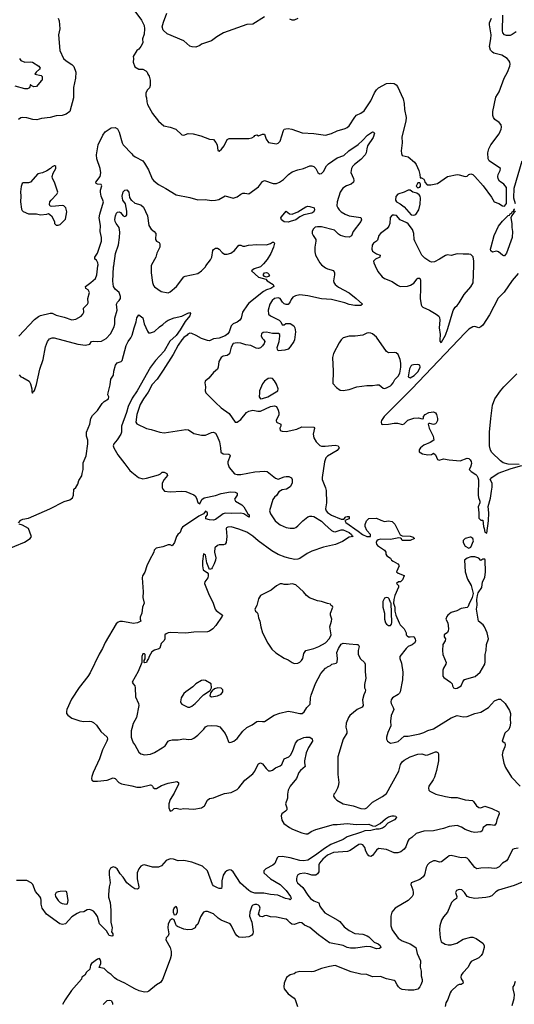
# Model space of a CAD drawing. Header units: inches. Extents: x 1384664 to 1536621, y 460766 to 646467.
# Tile 177 of 256: x 1428859 to 1433891, y 542494 to 552503. Entities that reach past the tile are written whole.
import ezdxf

# ---------------------------------------------------------------- set-up
doc = ezdxf.new("R2010")
doc.units = ezdxf.units.IN
doc.header["$MEASUREMENT"] = 0
for name, color, linetype in [('B4524', 7, 'Continuous'), ('B4525', 7, 'Continuous'), ('B4534', 7, 'Continuous'), ('B4535', 7, 'Continuous')]:
    doc.layers.add(name, color=color, linetype=linetype)

msp = doc.modelspace()

# ---------------------------------------------------------------- linework, layer by layer
at = {"layer": 'B4524', "color": 5}
for points, elevation in [([(1428850, 549285), (1429010, 549457), (1429050, 549487), (1429070, 549496), (1429170, 549520), (1429190, 549519), (1429230, 549499), (1429310, 549479), (1429390, 549451), (1429430, 549459), (1429484, 549490), (1429501, 549510), (1429510, 549530), (1429509, 549571), (1429548, 549610), (1429554, 549626), (1429553, 549670), (1429568, 549730), (1429556, 549756), (1429533, 549770), (1429529, 549790), (1429583, 549830), (1429630, 549873), (1429642, 549910), (1429655, 550000)], 760), ([(1428852, 548892), (1428870, 548872), (1428890, 548867), (1428956, 548830), (1428970, 548803), (1428982, 548750), (1428983, 548723), (1428990, 548707), (1428996, 548724), (1429010, 548735), (1429030, 548796), (1429063, 548950), (1429097, 549050), (1429123, 549177), (1429142, 549230), (1429162, 549258), (1429190, 549269), (1429210, 549268), (1429450, 549204), (1429530, 549195), (1429574, 549206), (1429590, 549230), (1429610, 549235), (1429650, 549231), (1429690, 549234), (1429739, 549261), (1429784, 549310), (1429820, 549380), (1429826, 549410), (1429826, 549470), (1429850, 549550), (1429845, 549610), (1429853, 549630), (1429872, 549650), (1429883, 549670), (1429885, 549690), (1429870, 549730), (1429830, 549764), (1429814, 549790), (1429805, 549845), (1429813, 549990), (1429815, 550000)], 740), ([(1428848, 547388), (1428870, 547414), (1428890, 547427), (1428950, 547435), (1429164, 547530), (1429310, 547606), (1429370, 547621), (1429396, 547644), (1429405, 547670), (1429409, 547731), (1429430, 547749), (1429450, 547783), (1429462, 547818), (1429490, 547867), (1429496, 547890), (1429503, 547930), (1429503, 547997), (1429534, 548070), (1429552, 548190), (1429551, 548230), (1429538, 548270), (1429540, 548310), (1429571, 548390), (1429583, 548450), (1429601, 548479), (1429649, 548530), (1429698, 548602), (1429719, 548621), (1429761, 548650), (1429765, 548670), (1429757, 548690), (1429758, 548710), (1429780, 548790), (1429787, 548850), (1429812, 548888), (1429818, 548930), (1429835, 548990), (1429850, 549016), (1429890, 549030), (1429900, 549040), (1429943, 549190), (1429963, 549230), (1429991, 549270), (1430000, 549290)], 720), ([(1430000, 548650), (1429962, 548570), (1429947, 548510), (1429893, 548370), (1429894, 548310), (1429889, 548291), (1429850, 548231), (1429815, 548190), (1429810, 548170), (1429815, 548150), (1429859, 548079), (1429930, 547989), (1429979, 547919), (1430000, 547902)], 720), ([(1428710, 547110), (1428908, 547192), (1428967, 547230), (1428978, 547250), (1428977, 547257), (1428949, 547329), (1428886, 547366), (1428855, 547375)], 720), ([(1430000, 546368), (1429904, 546384), (1429876, 546384), (1429861, 546379), (1429840, 546360), (1429727, 546173), (1429700, 546110), (1429667, 546053), (1429576, 545864), (1429553, 545827), (1429465, 545715), (1429386, 545594), (1429339, 545490), (1429334, 545470), (1429336, 545450), (1429350, 545433), (1429390, 545403), (1429470, 545374), (1429510, 545369), (1429572, 545372), (1429590, 545369), (1429610, 545358), (1429640, 545330), (1429686, 545266), (1429749, 545210), (1429752, 545190), (1429747, 545170), (1429701, 545079), (1429672, 544990), (1429605, 544850), (1429592, 544810), (1429589, 544789), (1429593, 544773), (1429610, 544761), (1429650, 544762), (1429750, 544773), (1429810, 544795), (1429830, 544788), (1429866, 544747), (1429895, 544735), (1430000, 544713)], 720), ([(1430000, 545299), (1429993, 545273), (1429992, 545210), (1430000, 545188)], 740), ([(1430000, 543688), (1429949, 543729), (1429910, 543787), (1429880, 543820), (1429850, 543872), (1429830, 543885), (1429810, 543891), (1429783, 543877), (1429768, 543850), (1429768, 543810), (1429780, 543730), (1429770, 543688), (1429762, 543610), (1429764, 543584), (1429779, 543530), (1429787, 543450), (1429785, 543330), (1429799, 543270), (1429794, 543230), (1429805, 543210), (1429806, 543194), (1429806, 543190), (1429795, 543185), (1429770, 543192), (1429741, 543241), (1429671, 543311), (1429650, 543386), (1429630, 543417), (1429610, 543439), (1429590, 543452), (1429570, 543457), (1429546, 543454), (1429510, 543433), (1429470, 543429), (1429442, 543418), (1429390, 543382), (1429326, 543310), (1429295, 543305), (1429266, 543310), (1429132, 543410), (1429089, 543470), (1429076, 543510), (1429077, 543550), (1429073, 543573), (1429065, 543590), (1429021, 543641), (1428994, 543710), (1428975, 543730), (1428930, 543751), (1428828, 543752)], 720), ([(1430000, 542668), (1429929, 542710), (1429846, 542746), (1429822, 542762), (1429790, 542798), (1429758, 542818), (1429730, 542849), (1429717, 542857), (1429669, 542869), (1429685, 542910), (1429686, 542930), (1429679, 542950), (1429670, 542959), (1429650, 542952), (1429591, 542910), (1429578, 542890), (1429574, 542850), (1429540, 542820), (1429522, 542790), (1429492, 542770), (1429488, 542750), (1429386, 542634), (1429320, 542540), (1429293, 542490)], 740), ([(1429709, 542490), (1429725, 542510), (1429750, 542531), (1429770, 542536), (1429791, 542531), (1429803, 542510), (1429804, 542490)], 740)]:
    msp.add_lwpolyline(points, dxfattribs=dict(at, elevation=elevation))
at = {"layer": 'B4524', "color": 5, "elevation": 720}
msp.add_lwpolyline([(1429325, 543645), (1429270, 543641), (1429250, 543638), (1429230, 543629), (1429219, 543610), (1429224, 543590), (1429249, 543549), (1429270, 543529), (1429290, 543518), (1429330, 543511), (1429345, 543515), (1429352, 543548), (1429337, 543637)], close=True, dxfattribs=at)
at = {"layer": 'B4525', "color": 5}
for points, elevation in [([(1429250, 552519), (1429262, 552490), (1429268, 552410), (1429255, 552350), (1429266, 552190), (1429305, 552110), (1429330, 552086), (1429388, 552048), (1429408, 552028), (1429429, 551970), (1429427, 551910), (1429407, 551813), (1429407, 551710), (1429370, 551570), (1429330, 551542), (1429290, 551528), (1429230, 551525), (1429170, 551508), (1429082, 551498), (1429034, 551486), (1428993, 551487), (1428930, 551504), (1428892, 551508), (1428870, 551504), (1428848, 551490)], 760), ([(1428856, 552110), (1428870, 552090), (1428910, 552073), (1428970, 552075), (1428990, 552071), (1429052, 552030), (1429066, 552010), (1429061, 551999), (1429025, 551970), (1429013, 551950), (1429077, 551937), (1429087, 551927), (1429089, 551910), (1429086, 551890), (1429079, 551881), (1429030, 551823), (1429002, 551822), (1428975, 551835), (1428970, 551844), (1428957, 551810), (1428939, 551801), (1428910, 551800), (1428813, 551827)], 740), ([(1429655, 550000), (1429656, 550010), (1429655, 550030), (1429639, 550059), (1429625, 550070), (1429623, 550090), (1429650, 550130), (1429692, 550250), (1429692, 550290), (1429676, 550350), (1429681, 550410), (1429668, 550490), (1429675, 550525), (1429713, 550650), (1429688, 550710), (1429680, 550750), (1429681, 550770), (1429695, 550815), (1429688, 550828), (1429651, 550831), (1429637, 550837), (1429632, 550850), (1429678, 550910), (1429685, 550945), (1429676, 550990), (1429644, 551090), (1429639, 551130), (1429657, 551230), (1429704, 551330), (1429730, 551363), (1429790, 551405), (1429830, 551406), (1429853, 551393), (1429870, 551359), (1429903, 551250), (1429913, 551230), (1430000, 551138)], 760), ([(1429815, 550000), (1429834, 550127), (1429864, 550216), (1429875, 550290), (1429877, 550343), (1429871, 550391), (1429839, 550430), (1429830, 550450), (1429827, 550473), (1429832, 550510), (1429844, 550536), (1429855, 550545), (1429870, 550551), (1429883, 550543), (1429911, 550510), (1429930, 550502), (1429943, 550510), (1429950, 550521), (1429950, 550558), (1429935, 550630), (1429909, 550670), (1429901, 550710), (1429910, 550754), (1429930, 550771), (1429950, 550773), (1429970, 550751), (1429977, 550697), (1429993, 550670), (1430000, 550664)], 740)]:
    msp.add_lwpolyline(points, dxfattribs=dict(at, elevation=elevation))
at = {"layer": 'B4525', "color": 5, "elevation": 780}
msp.add_lwpolyline([(1429218, 551018), (1429210, 551018), (1429190, 551008), (1429171, 550989), (1429134, 550966), (1429090, 550945), (1429045, 550935), (1428968, 550852), (1428950, 550846), (1428895, 550845), (1428883, 550837), (1428873, 550807), (1428866, 550754), (1428870, 550710), (1428868, 550650), (1428876, 550576), (1428883, 550563), (1428894, 550554), (1428950, 550531), (1429030, 550531), (1429070, 550518), (1429135, 550525), (1429152, 550532), (1429182, 550510), (1429212, 550450), (1429214, 550430), (1429230, 550414), (1429250, 550414), (1429270, 550422), (1429325, 550475), (1429339, 550550), (1429329, 550589), (1429308, 550610), (1429295, 550615), (1429185, 550605), (1429169, 550609), (1429163, 550623), (1429167, 550650), (1429178, 550670), (1429238, 550730), (1429246, 550750), (1429212, 550852), (1429193, 550890), (1429189, 550910), (1429198, 550942), (1429228, 550990), (1429226, 551010)], close=True, dxfattribs=at)
at = {"layer": 'B4534', "color": 5}
for points, elevation in [([(1431319, 550000), (1431310, 549992), (1431246, 549970), (1431218, 549950), (1431290, 549886), (1431364, 549864), (1431378, 549850), (1431438, 549810), (1431445, 549790), (1431414, 549770), (1431370, 549757), (1431340, 549740), (1431190, 549623), (1431175, 549605), (1431127, 549530), (1431113, 549470), (1431100, 549450), (1431072, 549428), (1431030, 549410), (1431010, 549391), (1430990, 549330), (1430976, 549310), (1430950, 549289), (1430890, 549265), (1430830, 549258), (1430790, 549240), (1430770, 549241), (1430710, 549261), (1430654, 549294), (1430610, 549312), (1430590, 549315), (1430570, 549307), (1430563, 549297), (1430530, 549274), (1430508, 549250), (1430470, 549193), (1430420, 549100), (1430319, 548941), (1430258, 548850), (1430206, 548794), (1430165, 548715), (1430117, 548650), (1430086, 548590), (1430051, 548490), (1430040, 548410), (1430050, 548393), (1430150, 548346), (1430197, 548337), (1430285, 548310), (1430330, 548303), (1430550, 548338), (1430575, 548335), (1430630, 548297), (1430710, 548279), (1430750, 548280), (1430810, 548306), (1430830, 548309), (1430850, 548299), (1430869, 548270), (1430891, 548210), (1430903, 548150), (1430906, 548106), (1430930, 548089), (1430987, 548087), (1430998, 548078), (1431001, 548070), (1430975, 548010), (1430976, 547990), (1430991, 547950), (1431045, 547885), (1431070, 547880), (1431110, 547881), (1431250, 547907), (1431354, 547914), (1431377, 547910), (1431463, 547843), (1431490, 547833), (1431550, 547856), (1431570, 547858), (1431598, 547858), (1431625, 547845), (1431632, 547830), (1431630, 547790), (1431610, 547754), (1431573, 547730), (1431530, 547723), (1431496, 547704), (1431470, 547667), (1431450, 547650), (1431435, 547625), (1431399, 547510), (1431410, 547479), (1431458, 547410), (1431477, 547390), (1431510, 547368), (1431570, 547341), (1431610, 547333), (1431650, 547335), (1431670, 547342), (1431690, 547357), (1431739, 547410), (1431790, 547449), (1431810, 547457), (1431830, 547457), (1431850, 547451), (1431930, 547405), (1431962, 547370), (1432030, 547309), (1432050, 547300), (1432070, 547298), (1432130, 547318), (1432150, 547317), (1432212, 547290), (1432236, 547270), (1432238, 547258), (1432251, 547248), (1432210, 547243), (1432142, 547198), (1432071, 547169), (1431950, 547142), (1431830, 547101), (1431783, 547077), (1431710, 547025), (1431690, 547019), (1431657, 547017), (1431610, 547024), (1431559, 547039), (1431490, 547068), (1431424, 547104), (1431285, 547205), (1431230, 547254), (1431170, 547294), (1431090, 547324), (1431010, 547346), (1430977, 547343), (1430964, 547336), (1430959, 547330), (1430968, 547248), (1430960, 547190), (1430950, 547173), (1430934, 547166), (1430890, 547165), (1430870, 547159), (1430845, 547135), (1430841, 547090), (1430853, 547033), (1430851, 547010), (1430839, 546970), (1430816, 546930), (1430810, 546922), (1430790, 546913), (1430762, 546982), (1430750, 547063), (1430730, 547074), (1430718, 546998), (1430718, 546950), (1430727, 546910), (1430750, 546892), (1430765, 546885), (1430776, 546870), (1430778, 546850), (1430772, 546828), (1430741, 546790), (1430739, 546770), (1430779, 546670), (1430828, 546570), (1430849, 546509), (1430857, 546497), (1430922, 546450), (1430920, 546440), (1430855, 546345), (1430823, 546310), (1430790, 546287), (1430770, 546281), (1430630, 546278), (1430550, 546266), (1430390, 546272), (1430370, 546270), (1430350, 546260), (1430337, 546250), (1430336, 546210), (1430328, 546192), (1430297, 546163), (1430285, 546115), (1430273, 546107), (1430230, 546095), (1430204, 546076), (1430176, 546030), (1430170, 546009), (1430156, 545990), (1430150, 545968), (1430130, 545966), (1430126, 545970), (1430126, 545990), (1430135, 546005), (1430134, 546050), (1430130, 546058), (1430110, 546058), (1430101, 546030), (1430102, 545970), (1430063, 545877), (1430002, 545770), (1430012, 545750), (1430031, 545731), (1430035, 545710), (1430038, 545618), (1430066, 545550), (1430070, 545530), (1430046, 545410), (1430013, 545347), (1430000, 545299)], 740), ([(1430197, 550000), (1430195, 549990), (1430195, 549930), (1430210, 549831), (1430221, 549801), (1430230, 549786), (1430299, 549739), (1430370, 549727), (1430390, 549735), (1430454, 549790), (1430530, 549888), (1430543, 549897), (1430670, 549924), (1430709, 549950), (1430748, 549992), (1430754, 550000)], 740), ([(1431942, 550000), (1431970, 549980), (1431990, 549969), (1432052, 549952), (1432062, 549930), (1432063, 549910), (1432052, 549850), (1432056, 549830), (1432070, 549810), (1432104, 549784), (1432210, 549725), (1432283, 549670), (1432346, 549610), (1432330, 549599), (1432270, 549597), (1432210, 549609), (1432166, 549626), (1432030, 549658), (1431930, 549664), (1431790, 549696), (1431710, 549707), (1431664, 549696), (1431638, 549682), (1431620, 549660), (1431610, 549634), (1431590, 549607), (1431570, 549607), (1431550, 549614), (1431534, 549630), (1431509, 549670), (1431490, 549676), (1431450, 549668), (1431429, 549650), (1431404, 549610), (1431386, 549550), (1431390, 549510), (1431410, 549494), (1431498, 549450), (1431516, 549430), (1431530, 549402), (1431550, 549401), (1431567, 549413), (1431584, 549416), (1431610, 549414), (1431647, 549390), (1431658, 549370), (1431665, 549330), (1431656, 549250), (1431648, 549230), (1431610, 549176), (1431590, 549155), (1431557, 549143), (1431490, 549138), (1431482, 549150), (1431480, 549170), (1431499, 549230), (1431506, 549286), (1431504, 549304), (1431493, 549313), (1431430, 549312), (1431370, 549328), (1431337, 549323), (1431319, 549310), (1431315, 549290), (1431327, 549267), (1431344, 549250), (1431353, 549230), (1431346, 549210), (1431330, 549188), (1431310, 549168), (1431290, 549160), (1431265, 549165), (1431209, 549190), (1431159, 549199), (1431110, 549214), (1431070, 549218), (1431030, 549211), (1431010, 549175), (1430993, 549107), (1430970, 549091), (1430930, 549083), (1430910, 549068), (1430886, 549030), (1430879, 548970), (1430870, 548950), (1430830, 548916), (1430782, 548858), (1430747, 548830), (1430744, 548810), (1430750, 548770), (1430746, 548730), (1430753, 548710), (1430850, 548612), (1430910, 548557), (1430990, 548501), (1431050, 548410), (1431070, 548410), (1431110, 548439), (1431167, 548510), (1431190, 548525), (1431230, 548534), (1431282, 548522), (1431310, 548523), (1431410, 548570), (1431450, 548579), (1431471, 548570), (1431490, 548535), (1431497, 548510), (1431495, 548485), (1431467, 548427), (1431472, 548410), (1431515, 548390), (1431516, 548370), (1431507, 548350), (1431510, 548328), (1431530, 548320), (1431570, 548318), (1431680, 548340), (1431730, 548363), (1431850, 548361), (1431859, 548350), (1431843, 548290), (1431851, 548251), (1431876, 548210), (1431913, 548173), (1431928, 548168), (1431966, 548166), (1432070, 548179), (1432100, 548170), (1432109, 548150), (1432090, 548125), (1431990, 548067), (1431973, 548050), (1431961, 548010), (1431936, 547850), (1431937, 547830), (1431970, 547745), (1431976, 547716), (1431980, 547590), (1431971, 547530), (1431977, 547510), (1431990, 547492), (1432030, 547466), (1432130, 547426), (1432155, 547425), (1432178, 547450), (1432190, 547454), (1432210, 547453), (1432211, 547429), (1432168, 547412), (1432177, 547390), (1432304, 547304), (1432346, 547270), (1432390, 547248), (1432429, 547250), (1432429, 547270), (1432391, 547310), (1432374, 547350), (1432373, 547370), (1432387, 547410), (1432410, 547432), (1432490, 547437), (1432534, 547414), (1432570, 547402), (1432610, 547408), (1432650, 547403), (1432676, 547376), (1432730, 547266), (1432750, 547257), (1432833, 547253), (1432862, 547242), (1432874, 547230), (1432832, 547210), (1432810, 547208), (1432750, 547207), (1432744, 547224), (1432733, 547233), (1432716, 547236), (1432630, 547220), (1432530, 547221), (1432506, 547214), (1432494, 547206), (1432486, 547190), (1432490, 547170), (1432499, 547159), (1432569, 547110), (1432583, 547090), (1432585, 547070), (1432593, 547053), (1432630, 547030), (1432641, 547010), (1432657, 546997), (1432705, 546970), (1432717, 546957), (1432721, 546950), (1432692, 546890), (1432710, 546878), (1432770, 546854), (1432771, 546849), (1432754, 546810), (1432732, 546788), (1432713, 546787), (1432694, 546770), (1432714, 546750), (1432713, 546733), (1432676, 546650), (1432665, 546610), (1432662, 546570), (1432676, 546530), (1432676, 546490), (1432685, 546450), (1432718, 546370), (1432730, 546352), (1432771, 546311), (1432792, 546270), (1432792, 546250), (1432800, 546240), (1432814, 546230), (1432830, 546228), (1432870, 546234), (1432883, 546210), (1432885, 546190), (1432880, 546170), (1432870, 546160), (1432853, 546147), (1432810, 546130), (1432790, 546112), (1432727, 546030), (1432727, 546010), (1432743, 545963), (1432757, 545870), (1432752, 545792), (1432730, 545670), (1432723, 545657), (1432710, 545643), (1432653, 545610), (1432639, 545590), (1432635, 545570), (1432637, 545550), (1432660, 545510), (1432666, 545490), (1432639, 545430), (1432631, 545371), (1432635, 545325), (1432603, 545257), (1432591, 545210), (1432591, 545190), (1432602, 545170), (1432630, 545147), (1432670, 545154), (1432710, 545166), (1432770, 545220), (1432810, 545218), (1432930, 545244), (1432970, 545257), (1433010, 545278), (1433070, 545293), (1433250, 545407), (1433310, 545431), (1433370, 545416), (1433410, 545418), (1433491, 545449), (1433550, 545465), (1433630, 545511), (1433690, 545577), (1433730, 545595), (1433750, 545594), (1433798, 545550), (1433842, 545482), (1433853, 545450), (1433849, 545391), (1433852, 545350), (1433846, 545314), (1433834, 545286), (1433794, 545250), (1433767, 545170), (1433793, 545153), (1433799, 545130), (1433796, 545110), (1433775, 545065), (1433767, 545030), (1433786, 544946), (1433801, 544901), (1433862, 544802), (1433950, 544710)], 760), ([(1432476, 550000), (1432503, 549943), (1432548, 549890), (1432572, 549872), (1432650, 549843), (1432703, 549803), (1432730, 549790), (1432805, 549795), (1432836, 549804), (1432870, 549825), (1432903, 549870), (1432910, 549875), (1432930, 549875), (1432935, 549855), (1432938, 549770), (1432933, 549670), (1432945, 549605), (1432950, 549590), (1432960, 549580), (1433027, 549550), (1433097, 549510), (1433122, 549490), (1433130, 549476), (1433133, 549450), (1433128, 549372), (1433137, 549303), (1433133, 549250), (1433134, 549234), (1433143, 549223), (1433150, 549224), (1433190, 549297), (1433216, 549364), (1433270, 549548), (1433290, 549580), (1433310, 549598), (1433330, 549626), (1433380, 549710), (1433450, 549788), (1433473, 549827), (1433478, 550000)], 780), ([(1433930, 549924), (1433870, 549851), (1433787, 549733), (1433727, 549673), (1433638, 549502), (1433570, 549398), (1433550, 549380), (1433530, 549372), (1433490, 549383), (1433470, 549381), (1433430, 549356), (1433390, 549320), (1432848, 548750), (1432568, 548470), (1432539, 548430), (1432536, 548416), (1432541, 548390), (1432550, 548387), (1432610, 548390), (1432670, 548403), (1432701, 548401), (1432752, 548388), (1432770, 548394), (1432809, 548431), (1432870, 548452), (1432916, 548456), (1432955, 548445), (1432966, 548450), (1432968, 548470), (1432983, 548490), (1433021, 548510), (1433070, 548517), (1433090, 548506), (1433099, 548490), (1433110, 548450), (1433110, 548429), (1433097, 548403), (1433090, 548394), (1433070, 548389), (1433030, 548398), (1433022, 548398), (1433014, 548390), (1433026, 548350), (1433066, 548270), (1433071, 548229), (1433034, 548206), (1432970, 548177), (1432936, 548150), (1432922, 548130), (1432923, 548110), (1432958, 548090), (1433010, 548081), (1433050, 548083), (1433070, 548096), (1433090, 548081), (1433111, 548031), (1433127, 548027), (1433170, 548038), (1433230, 548028), (1433340, 548020), (1433410, 548044), (1433430, 548041), (1433443, 548030), (1433452, 548012), (1433456, 547990), (1433447, 547953), (1433432, 547930), (1433451, 547910), (1433500, 547880), (1433509, 547869), (1433520, 547850), (1433526, 547826), (1433525, 547670), (1433527, 547647), (1433541, 547610), (1433539, 547590), (1433522, 547550), (1433531, 547490), (1433530, 547434), (1433550, 547414), (1433570, 547414), (1433576, 547350), (1433586, 547330), (1433590, 547294), (1433610, 547282), (1433629, 547410), (1433633, 547490), (1433625, 547555), (1433650, 547638), (1433658, 547710), (1433667, 547750), (1433665, 547790), (1433645, 547830), (1433663, 547850), (1433728, 547892), (1433859, 547941), (1433966, 547970)], 780), ([(1430000, 549290), (1430003, 549297), (1430022, 549370), (1430044, 549430), (1430050, 549472), (1430057, 549483), (1430070, 549502), (1430110, 549471), (1430125, 549410), (1430158, 549338), (1430170, 549321), (1430190, 549319), (1430230, 549332), (1430280, 549380), (1430315, 549405), (1430350, 549436), (1430370, 549447), (1430430, 549471), (1430510, 549488), (1430570, 549520), (1430590, 549527), (1430595, 549515), (1430590, 549493), (1430544, 549436), (1430493, 549350), (1430450, 549294), (1430385, 549235), (1430330, 549132), (1430241, 549039), (1430188, 548972), (1430055, 548730), (1430003, 548657), (1430000, 548650)], 720), ([(1433942, 547982), (1433830, 547983), (1433778, 547998), (1433750, 548018), (1433664, 548104), (1433648, 548128), (1433640, 548170), (1433640, 548310), (1433652, 548450), (1433670, 548583), (1433692, 548648), (1433749, 548730), (1433784, 548770), (1433917, 548903)], 780), ([(1430000, 547902), (1430069, 547849), (1430110, 547837), (1430150, 547843), (1430270, 547877), (1430292, 547888), (1430310, 547905), (1430330, 547905), (1430357, 547890), (1430363, 547870), (1430328, 547830), (1430307, 547790), (1430308, 547748), (1430315, 547730), (1430331, 547710), (1430390, 547702), (1430510, 547710), (1430550, 547706), (1430630, 547672), (1430643, 547663), (1430658, 547638), (1430670, 547595), (1430690, 547582), (1430713, 547627), (1430737, 547643), (1430850, 547665), (1430910, 547687), (1431002, 547702), (1431050, 547700), (1431070, 547690), (1431070, 547669), (1431046, 547630), (1431056, 547610), (1431118, 547570), (1431140, 547550), (1431181, 547481), (1431192, 547470), (1431193, 547453), (1431198, 547450), (1431190, 547447), (1431139, 547479), (1431110, 547488), (1431010, 547482), (1430950, 547485), (1430930, 547479), (1430850, 547422), (1430830, 547417), (1430790, 547418), (1430753, 547430), (1430753, 547450), (1430769, 547470), (1430771, 547490), (1430750, 547506), (1430730, 547481), (1430683, 547457), (1430516, 547344), (1430505, 547330), (1430490, 547290), (1430469, 547271), (1430454, 547250), (1430433, 547190), (1430410, 547155), (1430390, 547164), (1430370, 547166), (1430315, 547145), (1430247, 547130), (1430226, 547110), (1430224, 547090), (1430179, 547010), (1430153, 546950), (1430133, 546887), (1430108, 546848), (1430105, 546830), (1430114, 546686), (1430112, 546630), (1430124, 546570), (1430107, 546530), (1430101, 546470), (1430086, 546430), (1430085, 546410), (1430092, 546390), (1430058, 546370), (1430014, 546366), (1430000, 546368)], 720), ([(1430000, 545188), (1430012, 545152), (1430031, 545130), (1430070, 545057), (1430090, 545039), (1430130, 545030), (1430190, 545038), (1430230, 545052), (1430310, 545100), (1430338, 545122), (1430371, 545169), (1430383, 545177), (1430410, 545183), (1430470, 545182), (1430530, 545192), (1430575, 545185), (1430610, 545189), (1430630, 545199), (1430670, 545230), (1430733, 545290), (1430750, 545314), (1430770, 545324), (1430810, 545328), (1430863, 545323), (1430894, 545314), (1430950, 545247), (1430968, 545210), (1430983, 545163), (1430990, 545156), (1431010, 545157), (1431037, 545170), (1431070, 545197), (1431130, 545270), (1431170, 545308), (1431225, 545335), (1431270, 545370), (1431290, 545373), (1431330, 545367), (1431350, 545370), (1431448, 545432), (1431506, 545454), (1431590, 545472), (1431630, 545468), (1431710, 545450), (1431732, 545450), (1431754, 545466), (1431780, 545510), (1431814, 545546), (1431817, 545610), (1431824, 545636), (1431870, 545754), (1431922, 545858), (1431970, 545910), (1431983, 545917), (1431990, 545925), (1432021, 545939), (1432035, 545950), (1432080, 545960), (1432088, 545972), (1432092, 546008), (1432087, 546070), (1432101, 546110), (1432130, 546155), (1432150, 546165), (1432210, 546157), (1432290, 546153), (1432302, 546150), (1432314, 546130), (1432301, 546090), (1432303, 546050), (1432327, 546007), (1432368, 545970), (1432375, 545950), (1432375, 545875), (1432382, 545810), (1432366, 545746), (1432367, 545710), (1432376, 545690), (1432375, 545670), (1432360, 545640), (1432347, 545590), (1432355, 545530), (1432344, 545516), (1432293, 545490), (1432219, 545430), (1432205, 545410), (1432181, 545350), (1432177, 545310), (1432187, 545270), (1432187, 545250), (1432150, 545190), (1432096, 545010), (1432097, 544830), (1432107, 544750), (1432100, 544710), (1432092, 544690), (1432070, 544644), (1432056, 544630), (1432051, 544610), (1432065, 544590), (1432085, 544570), (1432151, 544530), (1432250, 544511), (1432330, 544483), (1432370, 544480), (1432391, 544490), (1432450, 544550), (1432550, 544607), (1432590, 544636), (1432715, 544865), (1432734, 544930), (1432750, 544957), (1432770, 544977), (1432832, 545010), (1432910, 545036), (1432950, 545040), (1432990, 545027), (1433010, 545029), (1433090, 545060), (1433100, 545060), (1433114, 545054), (1433119, 545039), (1433121, 544970), (1433100, 544870), (1433078, 544802), (1433065, 544775), (1433023, 544710), (1433019, 544690), (1433023, 544670), (1433030, 544659), (1433091, 544630), (1433190, 544605), (1433250, 544596), (1433310, 544597), (1433390, 544571), (1433465, 544565), (1433476, 544556), (1433507, 544510), (1433530, 544494), (1433550, 544491), (1433590, 544508), (1433663, 544483), (1433732, 544450), (1433736, 544430), (1433712, 544370), (1433706, 544334), (1433691, 544310), (1433650, 544318), (1433610, 544319), (1433574, 544290), (1433563, 544257), (1433552, 544248), (1433490, 544240), (1433454, 544246), (1433390, 544270), (1433353, 544293), (1433310, 544310), (1433230, 544302), (1433170, 544281), (1433070, 544257), (1432970, 544253), (1432893, 544230), (1432850, 544191), (1432818, 544170), (1432807, 544153), (1432787, 544093), (1432770, 544070), (1432737, 544043), (1432706, 544034), (1432670, 544035), (1432590, 544066), (1432510, 544077), (1432490, 544061), (1432450, 544005), (1432430, 543996), (1432410, 544004), (1432399, 544019), (1432382, 544050), (1432370, 544089), (1432350, 544116), (1432330, 544122), (1432310, 544117), (1432222, 544058), (1432194, 544046), (1432050, 544038), (1431989, 544010), (1431942, 543970), (1431909, 543930), (1431904, 543910), (1431901, 543839), (1431890, 543819), (1431872, 543808), (1431830, 543806), (1431790, 543821), (1431753, 543827), (1431710, 543819), (1431690, 543809), (1431677, 543790), (1431674, 543770), (1431676, 543750), (1431686, 543730), (1431740, 543680), (1431790, 543602), (1431817, 543570), (1431850, 543545), (1431904, 543524), (1431914, 543490), (1431925, 543470), (1431965, 543425), (1432095, 543350), (1432115, 543335), (1432161, 543281), (1432210, 543243), (1432270, 543215), (1432350, 543205), (1432394, 543190), (1432410, 543180), (1432465, 543125), (1432505, 543110), (1432528, 543090), (1432533, 543070), (1432519, 543061), (1432490, 543057), (1432430, 543078), (1432390, 543082), (1432275, 543065), (1432224, 543064), (1432191, 543071), (1432150, 543093), (1432010, 543117), (1431899, 543199), (1431810, 543273), (1431757, 543297), (1431730, 543322), (1431710, 543325), (1431650, 543304), (1431629, 543308), (1431610, 543322), (1431587, 543347), (1431570, 543358), (1431550, 543364), (1431470, 543381), (1431410, 543383), (1431370, 543396), (1431350, 543393), (1431330, 543384), (1431310, 543385), (1431289, 543410), (1431304, 543470), (1431300, 543490), (1431290, 543500), (1431270, 543508), (1431250, 543508), (1431230, 543501), (1431221, 543490), (1431199, 543430), (1431198, 543390), (1431219, 543330), (1431233, 543230), (1431230, 543210), (1431222, 543198), (1431211, 543188), (1431190, 543181), (1431130, 543172), (1431090, 543177), (1431070, 543190), (1431050, 543214), (1431014, 543290), (1430999, 543310), (1430908, 543350), (1430877, 543370), (1430830, 543412), (1430770, 543436), (1430750, 543437), (1430730, 543429), (1430721, 543419), (1430697, 543383), (1430672, 543308), (1430651, 543290), (1430645, 543270), (1430610, 543253), (1430570, 543249), (1430530, 543257), (1430466, 543286), (1430453, 543293), (1430446, 543306), (1430432, 543352), (1430410, 543361), (1430390, 543349), (1430368, 543310), (1430365, 543270), (1430376, 543210), (1430368, 543190), (1430349, 543171), (1430346, 543150), (1430390, 543070), (1430401, 543030), (1430400, 542990), (1430390, 542952), (1430313, 542747), (1430290, 542714), (1430250, 542690), (1430172, 542628), (1430158, 542622), (1430130, 542617), (1430073, 542630), (1430030, 542650), (1430000, 542668)], 740), ([(1430000, 544713), (1430050, 544702), (1430090, 544701), (1430190, 544725), (1430200, 544720), (1430210, 544711), (1430216, 544696), (1430230, 544686), (1430250, 544689), (1430303, 544717), (1430370, 544743), (1430458, 544758), (1430475, 544750), (1430476, 544730), (1430430, 544641), (1430390, 544576), (1430376, 544530), (1430376, 544490), (1430390, 544457), (1430410, 544465), (1430430, 544483), (1430450, 544486), (1430490, 544478), (1430530, 544484), (1430630, 544479), (1430708, 544490), (1430738, 544510), (1430770, 544568), (1430790, 544585), (1430830, 544591), (1430890, 544618), (1430944, 544636), (1431010, 544646), (1431070, 544676), (1431090, 544694), (1431148, 544772), (1431230, 544835), (1431250, 544862), (1431270, 544907), (1431290, 544937), (1431309, 544950), (1431330, 544939), (1431368, 544890), (1431390, 544868), (1431410, 544866), (1431430, 544874), (1431461, 544899), (1431510, 544918), (1431527, 544933), (1431551, 544989), (1431597, 545010), (1431614, 545026), (1431636, 545064), (1431665, 545150), (1431690, 545179), (1431750, 545206), (1431770, 545210), (1431810, 545208), (1431834, 545194), (1431838, 545170), (1431796, 545104), (1431775, 545050), (1431756, 544970), (1431755, 544950), (1431764, 544910), (1431715, 544870), (1431698, 544850), (1431674, 544790), (1431610, 544710), (1431589, 544670), (1431582, 544630), (1431584, 544590), (1431563, 544530), (1431577, 544490), (1431576, 544470), (1431564, 544456), (1431526, 544430), (1431519, 544410), (1431527, 544367), (1431547, 544330), (1431604, 544290), (1431635, 544275), (1431730, 544236), (1431770, 544226), (1431790, 544228), (1431826, 544250), (1431873, 544270), (1432050, 544321), (1432090, 544320), (1432190, 544330), (1432283, 544323), (1432410, 544326), (1432450, 544309), (1432474, 544306), (1432528, 544330), (1432581, 544379), (1432610, 544398), (1432650, 544410), (1432670, 544410), (1432685, 544405), (1432691, 544391), (1432671, 544370), (1432606, 544334), (1432570, 544297), (1432550, 544283), (1432513, 544273), (1432487, 544273), (1432430, 544261), (1432370, 544256), (1432335, 544245), (1432190, 544195), (1432150, 544170), (1432023, 544117), (1431961, 544079), (1431870, 544011), (1431790, 543959), (1431748, 543952), (1431710, 543955), (1431610, 543984), (1431530, 543995), (1431490, 543992), (1431477, 543983), (1431454, 543926), (1431433, 543907), (1431363, 543870), (1431343, 543850), (1431342, 543830), (1431410, 543770), (1431510, 543710), (1431569, 543650), (1431613, 543590), (1431620, 543570), (1431619, 543561), (1431610, 543556), (1431602, 543562), (1431562, 543570), (1431484, 543604), (1431410, 543609), (1431342, 543622), (1431250, 543623), (1431210, 543636), (1431189, 543649), (1431104, 543724), (1431030, 543840), (1431010, 543858), (1430990, 543861), (1430968, 543852), (1430950, 543836), (1430930, 543807), (1430914, 543750), (1430917, 543690), (1430911, 543670), (1430890, 543670), (1430870, 543676), (1430830, 543699), (1430822, 543710), (1430770, 543850), (1430719, 543899), (1430610, 543940), (1430530, 543954), (1430470, 543952), (1430424, 543970), (1430390, 543972), (1430350, 543955), (1430300, 543900), (1430272, 543888), (1430210, 543887), (1430130, 543910), (1430110, 543908), (1430090, 543897), (1430070, 543870), (1430055, 543830), (1430054, 543770), (1430071, 543689), (1430069, 543671), (1430055, 543665), (1430030, 543669), (1430010, 543681), (1430000, 543688)], 720), ([(1433930, 544081), (1433890, 544074), (1433874, 544066), (1433830, 543977), (1433810, 543952), (1433770, 543930), (1433737, 543890), (1433710, 543876), (1433690, 543874), (1433630, 543882), (1433550, 543878), (1433510, 543870), (1433490, 543884), (1433430, 543963), (1433410, 543980), (1433390, 543987), (1433350, 543983), (1433250, 544007), (1433230, 544003), (1433210, 543991), (1433150, 543941), (1433130, 543937), (1433090, 543952), (1433070, 543952), (1433027, 543933), (1433007, 543913), (1432994, 543886), (1432978, 543810), (1432965, 543790), (1432930, 543762), (1432841, 543730), (1432839, 543710), (1432858, 543658), (1432863, 543630), (1432862, 543610), (1432853, 543590), (1432811, 543550), (1432680, 543470), (1432645, 543430), (1432635, 543390), (1432636, 543290), (1432647, 543250), (1432710, 543165), (1432750, 543140), (1432831, 543110), (1432890, 543070), (1432902, 543010), (1432935, 542935), (1432933, 542870), (1432943, 542830), (1432944, 542784), (1432954, 542746), (1432953, 542727), (1432940, 542690), (1432930, 542670), (1432911, 542649), (1432870, 542638), (1432810, 542636), (1432750, 542643), (1432730, 542653), (1432714, 542670), (1432699, 542690), (1432679, 542730), (1432670, 542735), (1432590, 542754), (1432530, 542777), (1432450, 542773), (1432390, 542795), (1432330, 542801), (1432230, 542824), (1432070, 542887), (1432010, 542878), (1431930, 542857), (1431850, 542826), (1431823, 542823), (1431710, 542827), (1431670, 542817), (1431650, 542805), (1431610, 542794), (1431574, 542766), (1431548, 542710), (1431545, 542670), (1431548, 542650), (1431590, 542599), (1431650, 542555), (1431661, 542541), (1431685, 542470)], 760), ([(1433970, 543734), (1433890, 543702), (1433730, 543654), (1433703, 543637), (1433662, 543598), (1433634, 543586), (1433601, 543579), (1433490, 543570), (1433440, 543580), (1433410, 543590), (1433384, 543630), (1433356, 543656), (1433330, 543661), (1433304, 543650), (1433293, 543630), (1433306, 543590), (1433304, 543570), (1433272, 543548), (1433253, 543527), (1433213, 543430), (1433170, 543382), (1433150, 543350), (1433132, 543290), (1433129, 543250), (1433136, 543170), (1433146, 543130), (1433186, 543106), (1433218, 543098), (1433250, 543097), (1433306, 543114), (1433370, 543155), (1433450, 543175), (1433470, 543176), (1433503, 543163), (1433570, 543116), (1433583, 543090), (1433584, 543070), (1433567, 543010), (1433553, 542990), (1433530, 542967), (1433452, 542928), (1433437, 542910), (1433423, 542870), (1433367, 542813), (1433352, 542790), (1433348, 542768), (1433352, 542752), (1433366, 542730), (1433372, 542710), (1433350, 542695), (1433330, 542695), (1433310, 542685), (1433250, 542627), (1433239, 542610), (1433216, 542544), (1433196, 542510), (1433186, 542470)], 780), ([(1433870, 542481), (1433891, 542551), (1433892, 542592), (1433880, 542650), (1433881, 542670), (1433890, 542684), (1433903, 542730)], 780)]:
    msp.add_lwpolyline(points, dxfattribs=dict(at, elevation=elevation))
for points, elevation in [([(1431370, 549886), (1431350, 549892), (1431336, 549910), (1431349, 549931), (1431370, 549934), (1431381, 549930), (1431400, 549910), (1431390, 549894)], 740), ([(1432410, 549321), (1432390, 549317), (1432350, 549296), (1432273, 549287), (1432210, 549287), (1432151, 549269), (1432130, 549249), (1432110, 549219), (1432050, 549108), (1432042, 549070), (1432048, 548930), (1432046, 548806), (1432083, 548763), (1432118, 548738), (1432150, 548734), (1432210, 548745), (1432290, 548770), (1432390, 548784), (1432450, 548785), (1432492, 548792), (1432516, 548790), (1432556, 548756), (1432570, 548755), (1432590, 548761), (1432630, 548780), (1432642, 548790), (1432658, 548810), (1432674, 548846), (1432710, 548879), (1432726, 548910), (1432737, 548970), (1432736, 549010), (1432730, 549050), (1432710, 549098), (1432690, 549116), (1432670, 549121), (1432610, 549117), (1432590, 549129), (1432490, 549275), (1432450, 549310), (1432430, 549318)], 780), ([(1432910, 548997), (1432865, 548995), (1432849, 548991), (1432839, 548981), (1432825, 548955), (1432813, 548893), (1432812, 548872), (1432830, 548863), (1432873, 548887), (1432912, 548928), (1432933, 548970), (1432931, 548991)], 780), ([(1431410, 548859), (1431386, 548854), (1431350, 548827), (1431330, 548803), (1431300, 548730), (1431297, 548710), (1431296, 548670), (1431310, 548649), (1431330, 548651), (1431385, 548670), (1431486, 548730), (1431489, 548750), (1431470, 548798), (1431452, 548832), (1431430, 548854)], 780), ([(1433450, 547242), (1433442, 547242), (1433391, 547229), (1433372, 547210), (1433372, 547190), (1433392, 547152), (1433430, 547132), (1433450, 547142), (1433475, 547205), (1433468, 547230)], 780), ([(1433490, 547044), (1433450, 547041), (1433410, 547030), (1433383, 547010), (1433391, 546890), (1433416, 546816), (1433451, 546750), (1433471, 546670), (1433461, 546630), (1433430, 546558), (1433421, 546539), (1433411, 546529), (1433350, 546517), (1433308, 546492), (1433250, 546475), (1433215, 546450), (1433203, 546437), (1433195, 546410), (1433216, 546370), (1433223, 546310), (1433219, 546290), (1433210, 546275), (1433178, 546250), (1433178, 546230), (1433191, 546210), (1433186, 546190), (1433164, 546150), (1433161, 546090), (1433164, 546050), (1433198, 545970), (1433196, 545950), (1433171, 545910), (1433164, 545890), (1433165, 545830), (1433175, 545815), (1433243, 545770), (1433259, 545750), (1433261, 545730), (1433271, 545711), (1433290, 545703), (1433310, 545707), (1433350, 545731), (1433368, 545772), (1433386, 545794), (1433494, 545827), (1433544, 545870), (1433591, 545950), (1433596, 545976), (1433593, 546050), (1433604, 546090), (1433609, 546150), (1433629, 546210), (1433615, 546270), (1433587, 546330), (1433573, 546353), (1433527, 546390), (1433506, 546510), (1433512, 546550), (1433509, 546610), (1433516, 546650), (1433525, 546675), (1433559, 546730), (1433569, 546790), (1433590, 546834), (1433597, 546890), (1433593, 547010), (1433590, 547018), (1433570, 547018), (1433550, 547006), (1433529, 547029)], 780), ([(1431510, 546769), (1431470, 546747), (1431417, 546703), (1431310, 546650), (1431290, 546614), (1431273, 546547), (1431251, 546510), (1431258, 546490), (1431276, 546476), (1431282, 546462), (1431290, 546422), (1431303, 546390), (1431311, 546330), (1431328, 546270), (1431384, 546164), (1431423, 546103), (1431465, 546065), (1431550, 546011), (1431590, 545995), (1431630, 545968), (1431650, 545958), (1431690, 545962), (1431710, 545973), (1431727, 545990), (1431738, 546010), (1431750, 546061), (1431770, 546091), (1431850, 546110), (1431904, 546130), (1431970, 546168), (1432010, 546211), (1432028, 546250), (1432013, 546330), (1432031, 546390), (1432033, 546410), (1432022, 546450), (1432022, 546470), (1432046, 546530), (1432042, 546542), (1432027, 546547), (1432022, 546562), (1431990, 546568), (1431929, 546589), (1431890, 546596), (1431806, 546626), (1431777, 546650), (1431746, 546686), (1431670, 546757), (1431630, 546769), (1431590, 546761), (1431550, 546761), (1431530, 546769)], 760), ([(1432590, 546630), (1432570, 546621), (1432553, 546590), (1432553, 546530), (1432570, 546470), (1432572, 546408), (1432581, 546370), (1432590, 546357), (1432610, 546346), (1432630, 546346), (1432642, 546358), (1432646, 546374), (1432638, 546570), (1432630, 546578), (1432617, 546617), (1432607, 546627)], 760), ([(1430730, 545789), (1430710, 545785), (1430651, 545750), (1430620, 545720), (1430549, 545671), (1430530, 545653), (1430502, 545610), (1430495, 545570), (1430499, 545559), (1430510, 545546), (1430570, 545515), (1430590, 545515), (1430610, 545525), (1430644, 545550), (1430730, 545639), (1430796, 545684), (1430809, 545710), (1430808, 545750), (1430750, 545784)], 760), ([(1430874, 545710), (1430841, 545699), (1430818, 545682), (1430801, 545659), (1430792, 545630), (1430810, 545618), (1430870, 545628), (1430910, 545647), (1430925, 545670), (1430925, 545690), (1430910, 545709)], 760), ([(1430450, 543489), (1430430, 543475), (1430421, 543450), (1430421, 543430), (1430430, 543402), (1430450, 543405), (1430463, 543430), (1430465, 543450), (1430461, 543470)], 740)]:
    msp.add_lwpolyline(points, close=True, dxfattribs=dict(at, elevation=elevation))
at = {"layer": 'B4535', "color": 5}
for points, elevation in [([(1430030, 552589), (1430098, 552498), (1430113, 552470), (1430124, 552444), (1430130, 552410), (1430124, 552356), (1430108, 552310), (1430111, 552269), (1430091, 552230), (1430070, 552204), (1430050, 552189), (1430012, 552130), (1430018, 552110), (1430015, 552070), (1430030, 552025), (1430070, 552001), (1430110, 551999), (1430143, 551983), (1430156, 551970), (1430161, 551950), (1430175, 551930), (1430187, 551890), (1430185, 551835), (1430178, 551810), (1430158, 551790), (1430141, 551759), (1430141, 551730), (1430148, 551708), (1430151, 551669), (1430160, 551640), (1430210, 551550), (1430270, 551470), (1430325, 551425), (1430390, 551410), (1430449, 551389), (1430510, 551333), (1430530, 551328), (1430574, 551346), (1430624, 551344), (1430703, 551323), (1430790, 551290), (1430830, 551284), (1430856, 551256), (1430867, 551230), (1430874, 551174), (1430890, 551165), (1430913, 551187), (1430938, 551222), (1430970, 551285), (1430990, 551294), (1431190, 551295), (1431219, 551301), (1431244, 551316), (1431250, 551325), (1431270, 551331), (1431290, 551324), (1431330, 551338), (1431350, 551339), (1431367, 551287), (1431390, 551255), (1431470, 551242), (1431490, 551247), (1431510, 551267), (1431543, 551377), (1431550, 551390), (1431565, 551395), (1431590, 551396), (1431627, 551390), (1431734, 551354), (1431850, 551347), (1431970, 551330), (1432030, 551345), (1432090, 551373), (1432170, 551396), (1432190, 551406), (1432210, 551424), (1432267, 551513), (1432286, 551534), (1432330, 551553), (1432363, 551577), (1432430, 551677), (1432470, 551760), (1432490, 551790), (1432510, 551809), (1432590, 551854), (1432630, 551858), (1432670, 551853), (1432690, 551841), (1432704, 551824), (1432759, 551699), (1432771, 551651), (1432775, 551590), (1432790, 551510), (1432788, 551470), (1432748, 551312), (1432750, 551250), (1432739, 551170), (1432742, 551142), (1432750, 551121), (1432810, 551108), (1432874, 551054), (1432893, 551030), (1432919, 550970), (1432931, 550929), (1432934, 550894), (1432946, 550894), (1432970, 550882), (1432978, 550870), (1432982, 550850), (1433005, 550825), (1433043, 550823), (1433110, 550838), (1433210, 550910), (1433310, 550928), (1433330, 550926), (1433391, 550909), (1433410, 550913), (1433430, 550931), (1433450, 550937), (1433470, 550928), (1433490, 550910), (1433574, 550814), (1433658, 550698), (1433687, 550650), (1433734, 550634), (1433771, 550611), (1433790, 550607), (1433810, 550636), (1433812, 550650), (1433810, 550798), (1433784, 550830), (1433742, 550862), (1433726, 550886), (1433723, 550910), (1433727, 550930), (1433746, 550970), (1433749, 550990), (1433728, 551008), (1433658, 551050), (1433636, 551070), (1433626, 551090), (1433622, 551150), (1433631, 551189), (1433653, 551230), (1433738, 551342), (1433759, 551390), (1433762, 551410), (1433756, 551436), (1433737, 551457), (1433694, 551490), (1433679, 551510), (1433671, 551530), (1433671, 551570), (1433704, 551717), (1433736, 551770), (1433788, 551910), (1433821, 551970), (1433847, 552030), (1433849, 552050), (1433847, 552070), (1433837, 552090), (1433818, 552110), (1433764, 552144), (1433684, 552164), (1433670, 552172), (1433650, 552192), (1433639, 552230), (1433653, 552310), (1433654, 552350), (1433638, 552450), (1433639, 552470), (1433660, 552520)], 780), ([(1431350, 552533), (1431230, 552459), (1431170, 552454), (1430931, 552370), (1430863, 552330), (1430810, 552287), (1430710, 552255), (1430690, 552241), (1430650, 552225), (1430613, 552227), (1430590, 552235), (1430528, 552288), (1430359, 552359), (1430317, 552397), (1430308, 552430), (1430321, 552479), (1430355, 552570)], 780), ([(1433910, 552380), (1433870, 552351), (1433850, 552342), (1433810, 552343), (1433790, 552350), (1433775, 552370), (1433771, 552391), (1433773, 552550)], 760), ([(1431690, 552516), (1431650, 552500), (1431630, 552500), (1431607, 552507)], 780), ([(1430000, 551138), (1430010, 551127), (1430033, 551110), (1430110, 551070), (1430130, 551045), (1430170, 550978), (1430207, 550887), (1430224, 550864), (1430270, 550827), (1430346, 550786), (1430450, 550721), (1430590, 550696), (1430670, 550673), (1430746, 550674), (1430810, 550664), (1430850, 550667), (1430884, 550676), (1430950, 550711), (1431030, 550688), (1431070, 550702), (1431110, 550730), (1431130, 550739), (1431150, 550740), (1431190, 550732), (1431290, 550805), (1431330, 550858), (1431349, 550870), (1431438, 550838), (1431470, 550837), (1431501, 550850), (1431543, 550877), (1431595, 550930), (1431630, 550955), (1431690, 550977), (1431748, 550992), (1431810, 551018), (1431830, 551019), (1431850, 551011), (1431871, 550990), (1431891, 550950), (1431910, 550936), (1431930, 550939), (1431950, 550961), (1431982, 551018), (1432002, 551038), (1432090, 551100), (1432157, 551123), (1432207, 551170), (1432304, 551236), (1432346, 551274), (1432396, 551330), (1432450, 551364), (1432460, 551360), (1432468, 551350), (1432454, 551306), (1432399, 551221), (1432389, 551191), (1432384, 551150), (1432375, 551130), (1432330, 551081), (1432264, 551030), (1432245, 551010), (1432234, 550990), (1432227, 550950), (1432256, 550890), (1432260, 550870), (1432254, 550850), (1432230, 550830), (1432185, 550815), (1432145, 550790), (1432119, 550750), (1432088, 550650), (1432087, 550610), (1432094, 550590), (1432109, 550569), (1432130, 550550), (1432170, 550525), (1432210, 550509), (1432330, 550492), (1432337, 550470), (1432331, 550450), (1432253, 550350), (1432235, 550305), (1432210, 550291), (1432170, 550296), (1432123, 550310), (1432102, 550322), (1432062, 550362), (1431930, 550398), (1431890, 550399), (1431866, 550394), (1431845, 550375), (1431836, 550350), (1431836, 550330), (1431844, 550310), (1431872, 550270), (1431872, 550250), (1431862, 550190), (1431863, 550143), (1431869, 550110), (1431911, 550030), (1431928, 550010), (1431942, 550000)], 760), ([(1433904, 550630), (1433887, 550690), (1433890, 550790), (1433970, 551067)], 760), ([(1430000, 550664), (1430030, 550639), (1430090, 550622), (1430117, 550597), (1430160, 550510), (1430173, 550410), (1430195, 550375), (1430227, 550350), (1430243, 550330), (1430240, 550270), (1430250, 550253), (1430277, 550237), (1430285, 550225), (1430283, 550190), (1430255, 550130), (1430244, 550090), (1430199, 550010), (1430197, 550000)], 740), ([(1433900, 550560), (1433866, 550514), (1433857, 550490), (1433867, 550430), (1433865, 550390), (1433873, 550350), (1433870, 550290), (1433810, 550128), (1433790, 550103), (1433783, 550103), (1433770, 550108), (1433730, 550144), (1433710, 550149), (1433670, 550141), (1433653, 550153), (1433650, 550170), (1433655, 550195), (1433685, 550310), (1433730, 550403), (1433770, 550455), (1433830, 550511), (1433843, 550517), (1433850, 550530), (1433863, 550537), (1433870, 550551), (1433883, 550557), (1433890, 550576), (1433898, 550582)], 760), ([(1433478, 550000), (1433479, 550050), (1433472, 550092), (1433450, 550116), (1433430, 550120), (1433370, 550118), (1433310, 550122), (1433250, 550107), (1433210, 550112), (1433190, 550107), (1433130, 550067), (1433078, 550042), (1433050, 550037), (1433030, 550045), (1432980, 550080), (1432949, 550110), (1432878, 550250), (1432873, 550270), (1432869, 550330), (1432863, 550350), (1432854, 550370), (1432810, 550429), (1432799, 550439), (1432729, 550469), (1432693, 550513), (1432670, 550517), (1432650, 550515), (1432629, 550491), (1432625, 550430), (1432616, 550404), (1432598, 550382), (1432530, 550330), (1432514, 550310), (1432498, 550262), (1432489, 550251), (1432459, 550230), (1432446, 550210), (1432440, 550170), (1432449, 550149), (1432490, 550123), (1432527, 550110), (1432523, 550090), (1432479, 550070), (1432464, 550056), (1432459, 550050), (1432462, 550030), (1432476, 550000)], 780), ([(1430754, 550000), (1430799, 550061), (1430813, 550090), (1430824, 550156), (1430832, 550168), (1430850, 550181), (1430870, 550181), (1430890, 550171), (1430918, 550138), (1430941, 550121), (1430970, 550119), (1431008, 550130), (1431044, 550156), (1431090, 550211), (1431110, 550211), (1431130, 550202), (1431150, 550202), (1431186, 550210), (1431270, 550218), (1431370, 550215), (1431412, 550228), (1431430, 550240), (1431440, 550240), (1431450, 550230), (1431441, 550190), (1431413, 550127), (1431375, 550065), (1431340, 550020), (1431319, 550000)], 740)]:
    msp.add_lwpolyline(points, dxfattribs=dict(at, elevation=elevation))
for points, elevation in [([(1432930, 550846), (1432910, 550846), (1432894, 550810), (1432910, 550794), (1432930, 550802), (1432938, 550810), (1432938, 550830)], 780), ([(1432830, 550769), (1432810, 550769), (1432772, 550750), (1432707, 550730), (1432687, 550707), (1432683, 550670), (1432691, 550651), (1432730, 550631), (1432770, 550599), (1432841, 550521), (1432870, 550516), (1432890, 550524), (1432919, 550570), (1432933, 550627), (1432936, 550690), (1432933, 550710), (1432922, 550722), (1432900, 550740), (1432858, 550750)], 780), ([(1431590, 550445), (1431550, 550447), (1431521, 550470), (1431517, 550490), (1431521, 550499), (1431570, 550558), (1431605, 550530), (1431630, 550527), (1431689, 550550), (1431770, 550602), (1431790, 550607), (1431810, 550605), (1431855, 550590), (1431858, 550570), (1431850, 550550), (1431830, 550535), (1431750, 550519), (1431710, 550500), (1431670, 550470), (1431610, 550450)], 740)]:
    msp.add_lwpolyline(points, close=True, dxfattribs=dict(at, elevation=elevation))

doc.saveas('drawing.dxf')
